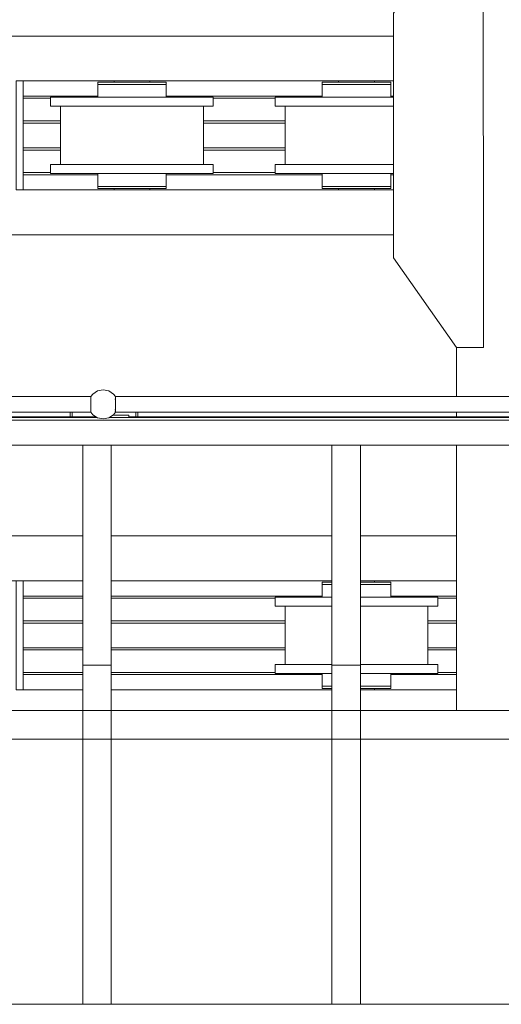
# Model space of a CAD drawing. Header units: millimetres. Extents: x 53746 to 116821, y -810352 to -765802.
# Tile 230 of 256: x 95064 to 96137, y -790886 to -788691. Entities that reach past the tile are written whole.
import ezdxf

# ---------------------------------------------------------------- set-up
doc = ezdxf.new("R2010")
doc.units = ezdxf.units.MM
doc.header["$MEASUREMENT"] = 0
for name, color, linetype, lineweight in [('Main Cradle', 7, 'Continuous', 0), ('Main Cradle Rails', 7, 'Continuous', 0), ('Main Cradle Tower Platform', 7, 'Continuous', 0)]:
    doc.layers.add(name, color=color, linetype=linetype, lineweight=lineweight)

# ---------------------------------------------------------------- blocks, each defined once
blk = doc.blocks.new('*U57')
at = {"layer": 'Main Cradle', "color": 7, "linetype": 'Continuous', "lineweight": 0}
for p, q in [((10613.5, -650.8), (9533.5, -650.8)), ((10613.5, -750.8), (9788.9, -750.8)), ((9954.7, -753.8), (9960.5, -753.8)), ((9977, -753.8), (9960.5, -753.8)), ((9990.9, -753.8), (9990.9, -750.8)), ((10070.9, -750.8), (10070.9, -753.8)), ((10454.7, -753.8), (10460.5, -753.8)), ((10477, -753.8), (10460.5, -753.8)), ((10490.9, -753.8), (10490.9, -750.8)), ((10570.9, -750.8), (10570.9, -753.8)), ((9961.5, -787.3), (10030.9, -787.3)), ((10100.2, -787.3), (10030.9, -787.3)), ((10461.5, -787.3), (10530.9, -787.3)), ((9849.7, -807.3), (9863.4, -807.3)), ((9871.9, -937.3), (9871.9, -807.3)), ((10189.9, -807.3), (10189.9, -937.3)), ((10349.7, -807.3), (10363.4, -807.3)), ((10371.9, -937.3), (10371.9, -807.3)), ((9961.5, -937.3), (9970, -937.3)), ((9970, -937.3), (10030.9, -937.3)), ((10461.5, -937.3), (10470, -937.3)), ((10470, -937.3), (10530.9, -937.3)), ((9849.7, -957.3), (9863.4, -957.3)), ((9960.5, -957.3), (9954.7, -957.3)), ((10349.7, -957.3), (10363.4, -957.3)), ((10460.5, -957.3), (10454.7, -957.3)), ((9954.7, -985.8), (9960.5, -985.8)), ((9977, -985.8), (9960.5, -985.8)), ((10030.9, -985.8), (10060, -985.8)), ((10454.7, -985.8), (10460.5, -985.8)), ((10477, -985.8), (10460.5, -985.8)), ((10530.9, -985.8), (10560, -985.8)), ((10613.5, -993.8), (9788.9, -993.8)), ((9993.9, -990.8), (9990.9, -990.8)), ((9990.9, -993.8), (9990.9, -990.8)), ((9993.9, -990.8), (9995.5, -990.8)), ((9995.5, -990.8), (10001.7, -990.8)), ((10001.7, -990.8), (10002.3, -990.8)), ((10002.3, -990.8), (10002.5, -990.8)), ((10002.5, -990.8), (10002.6, -990.8)), ((10067.8, -990.8), (10068.3, -990.8)), ((10070.9, -990.8), (10070.9, -993.8)), ((10493.9, -990.8), (10490.9, -990.8)), ((10490.9, -993.8), (10490.9, -990.8)), ((10570.9, -990.8), (10570.9, -993.8)), ((10613.5, -1093.8), (9533.5, -1093.8)), ((10753.5, -1454.3), (10753.5, -1344.8)), ((10753.5, -1499.3), (10753.5, -1489.3)), ((10753.5, -2154.1), (10753.5, -1562.8)), ((9921.3, -1765), (9533.5, -1765)), ((10476.3, -1765), (9984.8, -1765)), ((10753.5, -1765), (10539.8, -1765)), ((9921.3, -1865), (9533.5, -1865)), ((10476.3, -1865), (9984.8, -1865)), ((10753.5, -1865), (10539.8, -1865)), ((10570.9, -1865), (10570.9, -1868)), ((10454.7, -1868), (10460.5, -1868)), ((10476.3, -1868), (10460.5, -1868)), ((10461.5, -1901.5), (10476.3, -1901.5)), ((10349.7, -1921.5), (10363.4, -1921.5)), ((10371.9, -2051.5), (10371.9, -1921.5)), ((10476.3, -1921.5), (10470, -1921.5)), ((10689.9, -1921.5), (10689.9, -2051.5)), ((10461.5, -2051.5), (10470, -2051.5)), ((10470, -2051.5), (10476.3, -2051.5)), ((10349.7, -2071.5), (10363.4, -2071.5)), ((10460.5, -2071.5), (10454.7, -2071.5)), ((10601.3, -2071.5), (10602, -2071.5)), ((10454.7, -2100), (10460.5, -2100)), ((10476.3, -2100), (10460.5, -2100)), ((10539.8, -2100), (10560, -2100)), ((10570.9, -2105), (10570.9, -2108)), ((9921.3, -2108), (9788.9, -2108)), ((10476.3, -2108), (9984.8, -2108)), ((10753.5, -2108), (10539.8, -2108))]:
    blk.add_line(p, q, dxfattribs=at)
at = {"layer": 'Main Cradle', "color": 7, "linetype": 'Continuous', "lineweight": 0, "flags": 128}
for points in [[(10753.5, -1344.8), (10613.5, -1144.8), (10613.5, -599.8), (10753.4, -399.8), (10813.4, -399.8), (10813.5, -1344.8), (10753.5, -1344.8)], [(9788.9, -750.8), (9772.9, -750.8), (9772.9, -993.8), (9788.9, -993.8), (9788.9, -750.8)], [(9954.7, -753.8), (9954.7, -753.8), (9954.7, -758.8), (9960.5, -758.8), (9977, -758.8), (9977, -758.8)], [(9954.7, -758.8), (9954.7, -758.8), (9954.7, -787.3)], [(9977, -753.8), (10001.7, -753.8), (10030.9, -753.8), (10060, -753.8), (10084.7, -753.8), (10101.3, -753.8), (10107.1, -753.8)], [(9977, -758.8), (10001.7, -758.8), (10001.7, -758.8)], [(10001.7, -758.8), (10030.9, -758.8), (10030.9, -758.8)], [(10030.9, -758.8), (10030.9, -758.8), (10060, -758.8)], [(10060, -758.8), (10060, -758.8), (10084.7, -758.8), (10101.3, -758.8), (10107.1, -758.8)], [(10084.7, -758.8), (10101.3, -758.8), (10101.3, -758.8)], [(10107.1, -758.8), (10107.1, -758.8), (10107.1, -753.8), (10107.1, -753.8)], [(10107.1, -787.3), (10107.1, -758.8), (10107.1, -758.8)], [(10454.7, -753.8), (10454.7, -753.8), (10454.7, -758.8), (10460.5, -758.8), (10477, -758.8), (10477, -758.8)], [(10454.7, -758.8), (10454.7, -758.8), (10454.7, -787.3)], [(10477, -753.8), (10501.7, -753.8), (10530.9, -753.8), (10560, -753.8), (10584.7, -753.8), (10601.3, -753.8), (10607.1, -753.8)], [(10477, -758.8), (10501.7, -758.8), (10501.7, -758.8)], [(10501.7, -758.8), (10530.9, -758.8), (10530.9, -758.8)], [(10530.9, -758.8), (10530.9, -758.8), (10560, -758.8)], [(10560, -758.8), (10560, -758.8), (10584.7, -758.8)], [(10584.7, -758.8), (10601.3, -758.8), (10601.3, -758.8)], [(10584.7, -758.8), (10584.7, -758.8), (10601.3, -758.8), (10607.1, -758.8)], [(10607.1, -758.8), (10607.1, -758.8), (10607.1, -753.8), (10607.1, -753.8)], [(10607.1, -787.3), (10607.1, -758.8), (10607.1, -758.8)], [(9849.7, -807.3), (9849.7, -787.3), (9849.7, -787.3)], [(9961.5, -787.3), (9902.7, -787.3), (9863.4, -787.3), (9849.7, -787.3)], [(10212.1, -787.3), (10212.1, -787.3), (10212.1, -807.3), (10198.3, -807.3), (10159, -807.3), (10100.2, -807.3), (10091.7, -807.3)], [(10212.1, -787.3), (10198.3, -787.3), (10159, -787.3), (10100.2, -787.3), (10100.2, -787.3)], [(10349.7, -807.3), (10349.7, -787.3), (10349.7, -787.3)], [(10461.5, -787.3), (10402.7, -787.3), (10363.4, -787.3), (10349.7, -787.3)], [(10613.5, -787.3), (10600.2, -787.3), (10530.9, -787.3)], [(9970, -807.3), (9961.5, -807.3), (9902.7, -807.3), (9863.4, -807.3)], [(10091.7, -807.3), (10030.9, -807.3), (9970, -807.3)], [(10470, -807.3), (10461.5, -807.3), (10402.7, -807.3), (10363.4, -807.3)], [(10530.9, -807.3), (10530.9, -807.3), (10470, -807.3)], [(10613.5, -807.3), (10600.2, -807.3), (10530.9, -807.3)], [(9849.7, -957.3), (9849.7, -937.3), (9849.7, -937.3)], [(9961.5, -937.3), (9902.7, -937.3), (9863.4, -937.3), (9849.7, -937.3)], [(10212.1, -937.3), (10212.1, -937.3), (10212.1, -957.3), (10198.3, -957.3), (10159, -957.3), (10100.2, -957.3), (10030.9, -957.3), (9961.5, -957.3), (9902.7, -957.3), (9863.4, -957.3)], [(10212.1, -937.3), (10198.3, -937.3), (10159, -937.3), (10100.2, -937.3), (10030.9, -937.3)], [(10349.7, -957.3), (10349.7, -937.3), (10349.7, -937.3)], [(10461.5, -937.3), (10402.7, -937.3), (10363.4, -937.3), (10349.7, -937.3)], [(10613.5, -937.3), (10600.2, -937.3), (10530.9, -937.3)], [(9954.7, -957.3), (9954.7, -985.8), (9954.7, -985.8)], [(10060, -985.8), (10060, -985.8), (10084.7, -985.8), (10101.3, -985.8), (10107.1, -985.8), (10107.1, -957.3)], [(10107.1, -957.3), (10107.1, -957.3), (10107.1, -957.3), (10102, -957.3), (10101.3, -957.3), (10101.3, -957.3)], [(10613.5, -957.3), (10600.2, -957.3), (10530.9, -957.3), (10461.5, -957.3), (10402.7, -957.3), (10363.4, -957.3)], [(10454.7, -957.3), (10454.7, -985.8), (10454.7, -985.8)], [(10560, -985.8), (10560, -985.8), (10584.7, -985.8), (10601.3, -985.8), (10607.1, -985.8), (10607.1, -957.3)], [(10607.1, -957.3), (10607.1, -957.3), (10607.1, -957.3), (10602, -957.3), (10601.3, -957.3), (10601.3, -957.3)], [(9954.7, -985.8), (9954.7, -985.8), (9954.7, -990.8), (9960.5, -990.8), (9977, -990.8), (10001.7, -990.8), (10030.9, -990.8), (10060, -990.8), (10084.7, -990.8), (10101.3, -990.8), (10107.1, -990.8), (10107.1, -985.8), (10107.1, -985.8)], [(9977, -985.8), (10001.7, -985.8), (10030.9, -985.8), (10030.9, -985.8)], [(10030.9, -985.8), (10060, -985.8), (10060, -985.8)], [(10084.7, -985.8), (10101.3, -985.8), (10101.3, -985.8)], [(10454.7, -985.8), (10454.7, -985.8), (10454.7, -990.8), (10460.5, -990.8), (10477, -990.8), (10501.7, -990.8), (10530.9, -990.8), (10560, -990.8), (10584.7, -990.8), (10601.3, -990.8), (10607.1, -990.8), (10607.1, -985.8), (10607.1, -985.8)], [(10477, -985.8), (10501.7, -985.8), (10530.9, -985.8), (10530.9, -985.8)], [(10530.9, -985.8), (10560, -985.8), (10560, -985.8)], [(10584.7, -985.8), (10601.3, -985.8), (10601.3, -985.8)], [(10068.3, -990.8), (10070.9, -990.8), (10070.9, -990.8)], [(10501.7, -990.8), (10495.5, -990.8), (10493.9, -990.8)], [(10502.6, -990.8), (10502.5, -990.8), (10502.3, -990.8), (10501.7, -990.8)], [(10570.9, -990.8), (10570.9, -990.8), (10570.9, -990.8), (10568.3, -990.8), (10567.8, -990.8), (10567.8, -990.8)], [(9772.9, -1865), (9772.9, -1865), (9772.9, -2108), (9788.9, -2108), (9788.9, -1865)], [(10454.7, -1868), (10454.7, -1868), (10454.7, -1873), (10460.5, -1873), (10476.3, -1873)], [(10454.7, -1873), (10454.7, -1873), (10454.7, -1901.5)], [(10539.8, -1868), (10560, -1868), (10584.7, -1868), (10601.3, -1868), (10607.1, -1868)], [(10539.8, -1873), (10560, -1873), (10584.7, -1873)], [(10584.7, -1873), (10601.3, -1873), (10601.3, -1873)], [(10584.7, -1873), (10584.7, -1873), (10601.3, -1873), (10607.1, -1873)], [(10607.1, -1873), (10607.1, -1873), (10607.1, -1868), (10607.1, -1868)], [(10607.1, -1901.5), (10607.1, -1873), (10607.1, -1873)], [(10349.7, -1921.5), (10349.7, -1901.5), (10349.7, -1901.5)], [(10461.5, -1901.5), (10402.7, -1901.5), (10363.4, -1901.5), (10349.7, -1901.5)], [(10712.1, -1901.5), (10712.1, -1901.5), (10712.1, -1921.5), (10698.3, -1921.5), (10659, -1921.5), (10600.2, -1921.5), (10539.8, -1921.5)], [(10712.1, -1901.5), (10698.3, -1901.5), (10659, -1901.5), (10600.2, -1901.5), (10539.8, -1901.5)], [(10470, -1921.5), (10461.5, -1921.5), (10402.7, -1921.5), (10363.4, -1921.5)], [(10349.7, -2071.5), (10349.7, -2051.5), (10349.7, -2051.5)], [(10461.5, -2051.5), (10402.7, -2051.5), (10363.4, -2051.5), (10349.7, -2051.5)], [(10712.1, -2051.5), (10712.1, -2051.5), (10712.1, -2071.5), (10698.3, -2071.5), (10659, -2071.5), (10600.2, -2071.5), (10539.8, -2071.5)], [(10712.1, -2051.5), (10698.3, -2051.5), (10659, -2051.5), (10600.2, -2051.5), (10539.8, -2051.5)], [(10476.3, -2071.5), (10461.5, -2071.5), (10402.7, -2071.5), (10363.4, -2071.5)], [(10454.7, -2071.5), (10454.7, -2100), (10454.7, -2100)], [(10560, -2100), (10560, -2100), (10584.7, -2100), (10601.3, -2100), (10607.1, -2100), (10607.1, -2071.5)], [(10602, -2071.5), (10607.1, -2071.5), (10607.1, -2071.5)], [(10454.7, -2100), (10454.7, -2100), (10454.7, -2105), (10460.5, -2105), (10476.3, -2105)], [(10539.8, -2105), (10560, -2105), (10584.7, -2105), (10601.3, -2105), (10607.1, -2105), (10607.1, -2100), (10607.1, -2100)], [(10539.8, -2100), (10560, -2100), (10560, -2100)], [(10570.9, -2105), (10570.9, -2105), (10570.9, -2105), (10568.3, -2105), (10567.8, -2105), (10567.8, -2105), (10567.8, -2105)], [(10584.7, -2100), (10601.3, -2100), (10601.3, -2100)]]:
    blk.add_lwpolyline(points, dxfattribs=at)
at = {"layer": 'Main Cradle Rails', "color": 7, "linetype": 'Continuous', "lineweight": 0}
for p, q in [((9788.9, -784.8), (9954.7, -784.8)), ((9788.9, -789.4), (9849.7, -789.4)), ((10107.1, -784.8), (10454.7, -784.8)), ((10212.1, -789.4), (10349.7, -789.4)), ((10607.1, -784.8), (10613.5, -784.8)), ((9788.9, -839.8), (9871.9, -839.8)), ((9788.9, -844.8), (9871.9, -844.8)), ((10189.9, -839.8), (10371.9, -839.8)), ((10189.9, -844.8), (10371.9, -844.8)), ((9788.9, -899.8), (9871.9, -899.8)), ((9788.9, -904.8), (9871.9, -904.8)), ((10189.9, -899.8), (10371.9, -899.8)), ((10189.9, -904.8), (10371.9, -904.8)), ((9788.9, -955.2), (9849.7, -955.2)), ((9788.9, -959.8), (9954.7, -959.8)), ((10107.1, -959.8), (10454.7, -959.8)), ((10212.1, -955.2), (10349.7, -955.2)), ((10607.1, -959.8), (10613.5, -959.8)), ((9788.9, -1899), (9921.3, -1899)), ((9788.9, -1903.6), (9921.3, -1903.6)), ((9984.8, -1899), (10454.7, -1899)), ((9984.8, -1903.6), (10349.7, -1903.6)), ((10607.1, -1899), (10753.5, -1899)), ((10712.1, -1903.6), (10753.5, -1903.6)), ((9788.9, -1954), (9921.3, -1954)), ((9788.9, -1959), (9921.3, -1959)), ((9984.8, -1954), (10371.9, -1954)), ((9984.8, -1959), (10371.9, -1959)), ((10689.9, -1954), (10753.5, -1954)), ((10689.9, -1959), (10753.5, -1959)), ((9788.9, -2014), (9921.3, -2014)), ((9984.8, -2014), (10371.9, -2014)), ((10689.9, -2014), (10753.5, -2014)), ((9788.9, -2019), (9921.3, -2019)), ((9984.8, -2019), (10371.9, -2019)), ((10689.9, -2019), (10753.5, -2019)), ((9788.9, -2069.4), (9921.3, -2069.4)), ((9788.9, -2074), (9921.3, -2074)), ((9984.8, -2069.4), (10349.7, -2069.4)), ((9984.8, -2074), (10454.7, -2074)), ((10607.1, -2074), (10753.5, -2074)), ((10712.1, -2069.4), (10753.5, -2069.4))]:
    blk.add_line(p, q, dxfattribs=at)
at = {"layer": 'Main Cradle Tower Platform', "color": 7, "linetype": 'Continuous', "lineweight": 0}
for p, q in [((9533.5, -1454.3), (9939.3, -1454.3)), ((9993.9, -1454.3), (11350, -1454.3)), ((9939.3, -1489.3), (9533.5, -1489.3)), ((9893.6, -1499.3), (9893.6, -1489.3)), ((9897.6, -1489.3), (9897.6, -1499.3)), ((11350, -1489.3), (9993.9, -1489.3)), ((10039.6, -1499.3), (10039.6, -1489.3)), ((10043.6, -1499.3), (10043.6, -1489.3)), ((9950.4, -1499.3), (9533.5, -1499.3)), ((9952.6, -1500.8), (9533.5, -1500.8)), ((9533.5, -1506.8), (11599.8, -1506.8)), ((11363.3, -1500.8), (9980.6, -1500.8)), ((9984.1, -1499.3), (9982.8, -1499.3)), ((9984.1, -1500.8), (9984.1, -1498.5)), ((9989.1, -1495.8), (9989.1, -1495.1)), ((10024.1, -1495.8), (9989.1, -1495.8)), ((10024.1, -1495.8), (10024.1, -1500.8)), ((11361.1, -1499.3), (10024.1, -1499.3)), ((9533.5, -1562.8), (9921.3, -1562.8)), ((9921.3, -1562.8), (9921.3, -2052.6)), ((9921.3, -1562.8), (9984.8, -1562.8)), ((9921.3, -1562.8), (9921.3, -1562.8)), ((9984.8, -1562.8), (9984.8, -2052.6)), ((9984.8, -1562.8), (10476.3, -1562.8)), ((10476.3, -1562.8), (10476.3, -2052.6)), ((10476.3, -1562.8), (10539.8, -1562.8)), ((10476.3, -1562.8), (10476.3, -1562.8)), ((10539.8, -1562.8), (10539.8, -2052.6)), ((10539.8, -1562.8), (11031.3, -1562.8)), ((9921.3, -2052.6), (9984.8, -2052.6)), ((9921.3, -2052.6), (9921.3, -2808.8)), ((9984.8, -2808.8), (9984.8, -2052.6)), ((10476.3, -2052.6), (10539.8, -2052.6)), ((10476.3, -2052.6), (10476.3, -2808.8)), ((10539.8, -2808.8), (10539.8, -2052.6)), ((9533.5, -2154.1), (11586.3, -2154.1)), ((9921.3, -2154.1), (9921.3, -2154.1)), ((10476.3, -2154.1), (10476.3, -2154.1)), ((11586.3, -2217.6), (9533.5, -2217.6)), ((9921.3, -2808.8), (9533.5, -2808.8)), ((9921.3, -2808.8), (9984.8, -2808.8)), ((10476.3, -2808.8), (9984.8, -2808.8)), ((10476.3, -2808.8), (10539.8, -2808.8)), ((11031.3, -2808.8), (10539.8, -2808.8))]:
    blk.add_line(p, q, dxfattribs=at)
at = {"layer": 'Main Cradle Tower Platform', "color": 7, "linetype": 'Continuous', "lineweight": 0, "flags": 128}
for points in [[(9993.9, -1454.3), (9989.6, -1448.9), (9979, -1441.8), (9966.6, -1439.3), (9954.2, -1441.8), (9943.6, -1448.9), (9939.3, -1454.3)], [(9939.3, -1455.8), (9939.4, -1455.7), (9939.4, -1454.7), (9939.4, -1454.5), (9939.3, -1454.3), (9939.3, -1454.3)], [(9939.3, -1489.3), (9939.3, -1489.3), (9939.3, -1488.4), (9939.3, -1488.1), (9939.4, -1488), (9939.3, -1487.9), (9939.3, -1485.2), (9939.3, -1484.4), (9939.5, -1484.2), (9939.5, -1484.1), (9939.4, -1483.5), (9939.3, -1483.2), (9939.3, -1483.2), (9939.3, -1480.1), (9939.3, -1478.5), (9939.3, -1478.5), (9939.3, -1473.6), (9939.3, -1472.3), (9939.3, -1471.8), (9939.3, -1466.9), (9939.3, -1465.8), (9939.3, -1465.2), (9939.3, -1465.1), (9939.3, -1461), (9939.3, -1460.5), (9939.3, -1460.5), (9939.4, -1460.2), (9939.5, -1459.5), (9939.5, -1459.5), (9939.3, -1459.3), (9939.3, -1456.7), (9939.3, -1455.8)], [(9993.9, -1454.3), (9993.9, -1454.3), (9993.9, -1454.7), (9993.9, -1455.5), (9993.9, -1455.7), (9993.9, -1455.8), (9993.9, -1456.6), (9993.9, -1459.3), (9993.7, -1459.5), (9993.7, -1459.5), (9993.8, -1460.2), (9993.9, -1460.5), (9993.9, -1460.5), (9993.9, -1460.9), (9993.9, -1465.1), (9993.9, -1465.2), (9993.9, -1466.9), (9993.9, -1471.3)], [(9993.9, -1489.3), (9989.6, -1494.8), (9979, -1501.9), (9966.6, -1504.3), (9954.2, -1501.9), (9943.6, -1494.8), (9939.3, -1489.3)], [(9993.9, -1471.3), (9993.9, -1471.8), (9993.9, -1473.6), (9993.9, -1477.9), (9993.9, -1478.5), (9993.9, -1478.5), (9993.9, -1480), (9993.9, -1483.2), (9993.9, -1483.2), (9993.8, -1483.5), (9993.7, -1484.1), (9993.7, -1484.2), (9993.9, -1484.4), (9993.9, -1485.2), (9993.9, -1487.9), (9993.8, -1488), (9993.8, -1488.3), (9993.8, -1489.2), (9993.9, -1489.3), (9993.9, -1489.3)]]:
    blk.add_lwpolyline(points, dxfattribs=at)

msp = doc.modelspace()

# ---------------------------------------------------------------- block references
at = {"layer": 'Main Cradle Rails', "color": 7, "linetype": 'Continuous', "lineweight": 0}
msp.add_blockref('*U57', (85283.05, -788076.95), dxfattribs=at)

doc.saveas('drawing.dxf')
